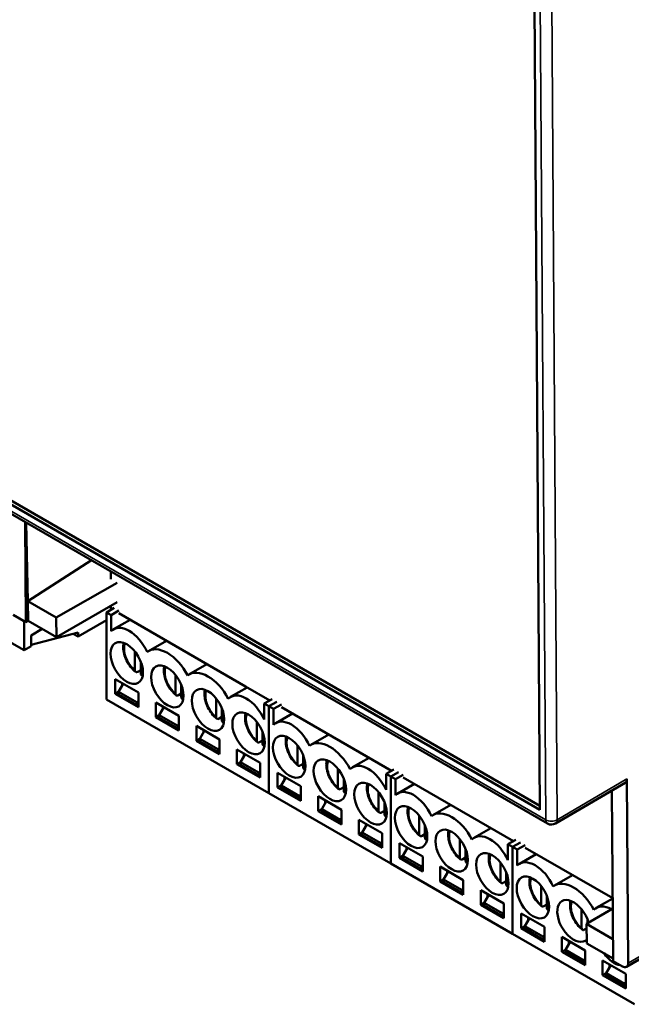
# Model space of a CAD drawing. Header units: millimetres. Extents: x 0 to 795, y -71 to 297.
# Tile 9 of 12: x 341 to 378, y 148 to 208. Entities that reach past the tile are written whole.
import ezdxf

# ---------------------------------------------------------------- set-up
doc = ezdxf.new("R2010")
doc.units = ezdxf.units.MM
doc.layers.add('Visibile (ISO)', color=7, linetype='Continuous', lineweight=50)
doc.layers.add('Visibile sottile (ISO)', color=7, linetype='Continuous', lineweight=35)

msp = doc.modelspace()

# ---------------------------------------------------------------- linework, layer by layer
at = {"layer": 'Visibile (ISO)'}
for p, q in [((371.941, 209.121), (372.272, 159.997)), ((372.272, 159.997), (298.592, 202.537)), ((372.271, 160.245), (298.804, 202.661)), ((298.345, 202.109), (372.732, 159.161)), ((340.917, 177.53), (340.958, 171.435)), ((340.98, 177.493), (341.071, 172.709)), ((341.071, 172.709), (344.951, 175.2)), ((346.138, 174.515), (346.138, 174.055)), ((333.42, 174.006), (340.844, 169.72)), ((346.521, 173.834), (342.804, 171.708)), ((341.071, 172.709), (342.804, 171.708)), ((341.071, 172.709), (341.094, 171.515)), ((346.521, 172.657), (342.827, 170.515)), ((346.342, 172.301), (345.864, 172.025)), ((346.138, 172.435), (346.138, 172.253)), ((346.198, 172.218), (346.138, 172.253)), ((340.958, 171.435), (340.18, 171.884)), ((342.827, 170.515), (342.804, 171.708)), ((345.864, 172.025), (346.147, 171.862)), ((345.864, 172.025), (345.865, 166.718)), ((346.625, 172.138), (346.147, 171.862)), ((346.147, 170.882), (346.147, 171.862)), ((354.34, 167.517), (346.625, 171.971)), ((340.844, 171.501), (340.844, 169.72)), ((341.094, 171.515), (340.958, 171.435)), ((341.094, 171.515), (342.827, 170.515)), ((341.269, 170.618), (341.958, 171.016)), ((341.269, 170.618), (341.958, 171.016)), ((345.864, 171.557), (344.133, 170.557)), ((346.292, 170.996), (347.303, 171.58)), ((344.133, 170.802), (341.269, 170.046)), ((341.269, 169.965), (341.269, 170.618)), ((341.269, 170.046), (341.269, 170.618)), ((343.841, 170.725), (344.133, 170.557)), ((344.133, 170.557), (344.133, 170.802)), ((340.844, 169.72), (341.269, 169.965)), ((348.42, 169.67), (349.516, 170.302)), ((347.597, 169.647), (347.597, 168.516)), ((347.951, 168.312), (347.951, 169.041)), ((350.894, 168.241), (351.99, 168.874)), ((347.774, 168.41), (347.951, 168.512)), ((350.072, 168.218), (350.072, 167.087)), ((346.395, 167.065), (346.395, 167.963)), ((346.395, 167.963), (347.809, 167.147)), ((346.607, 167.187), (346.89, 167.677)), ((346.82, 167.718), (346.82, 167.555)), ((350.426, 166.883), (350.426, 167.612)), ((353.434, 166.873), (354.446, 167.458)), ((354.34, 167.519), (354.34, 167.517)), ((355.817, 166.667), (354.34, 167.519)), ((354.34, 167.517), (354.342, 167.518)), ((346.608, 167.188), (346.395, 167.065)), ((347.81, 166.249), (346.395, 167.065)), ((347.739, 166.534), (346.607, 167.187)), ((346.608, 167.024), (346.607, 167.187)), ((347.739, 166.371), (346.608, 167.024)), ((347.809, 167.147), (347.81, 166.249)), ((350.249, 166.981), (350.426, 167.083)), ((345.865, 166.718), (355.765, 161.003)), ((347.81, 166.657), (347.739, 166.534)), ((347.739, 166.534), (347.739, 166.371)), ((347.739, 166.371), (347.81, 166.412)), ((348.87, 166.534), (350.284, 165.718)), ((348.87, 165.636), (348.87, 166.534)), ((349.082, 165.759), (349.365, 166.248)), ((349.294, 166.289), (349.294, 166.126)), ((352.547, 166.789), (352.547, 165.659)), ((355.959, 166.749), (355.481, 166.473)), ((355.481, 166.473), (355.764, 166.309)), ((355.481, 166.473), (355.481, 165.493)), ((356.242, 166.585), (355.764, 166.309)), ((356.242, 166.585), (355.764, 166.309)), ((355.764, 166.309), (356.047, 166.146)), ((355.764, 166.309), (355.765, 161.003)), ((355.764, 166.309), (355.765, 161.003)), ((356.525, 166.422), (356.047, 166.146)), ((363.241, 162.38), (356.525, 166.258)), ((349.082, 165.759), (348.87, 165.636)), ((350.284, 164.82), (348.87, 165.636)), ((350.214, 165.105), (349.082, 165.759)), ((349.082, 165.595), (349.082, 165.759)), ((350.284, 165.718), (350.284, 164.82)), ((352.724, 165.553), (352.901, 165.655)), ((352.901, 165.454), (352.9, 166.184)), ((356.047, 165.166), (356.047, 166.146)), ((356.192, 165.281), (357.204, 165.865)), ((350.214, 164.942), (349.082, 165.595)), ((350.284, 165.228), (350.214, 165.105)), ((350.214, 165.105), (350.214, 164.942)), ((351.345, 165.105), (352.759, 164.289)), ((351.345, 164.207), (351.345, 165.105)), ((355.022, 165.36), (355.022, 164.23)), ((350.214, 164.942), (350.284, 164.983)), ((351.557, 164.33), (351.84, 164.82)), ((351.769, 164.86), (351.769, 164.697)), ((355.375, 164.026), (355.375, 164.755)), ((358.319, 163.954), (359.417, 164.588)), ((351.557, 164.33), (351.345, 164.207)), ((352.759, 163.391), (351.345, 164.207)), ((352.689, 163.677), (351.557, 164.33)), ((351.557, 164.166), (351.557, 164.33)), ((352.689, 163.513), (351.557, 164.166)), ((352.759, 164.289), (352.759, 163.391)), ((355.199, 164.124), (355.375, 164.226)), ((357.497, 163.931), (357.497, 162.801)), ((352.759, 163.799), (352.689, 163.677)), ((352.689, 163.677), (352.689, 163.513)), ((352.689, 163.513), (352.759, 163.554)), ((353.82, 163.676), (355.234, 162.86)), ((353.82, 162.778), (353.82, 163.676)), ((354.032, 162.901), (354.315, 163.391)), ((354.244, 163.431), (354.244, 163.268)), ((357.85, 162.597), (357.85, 163.326)), ((354.032, 162.901), (353.82, 162.778)), ((355.234, 161.962), (353.82, 162.778)), ((355.163, 162.248), (354.032, 162.901)), ((354.032, 162.738), (354.032, 162.901)), ((355.163, 162.084), (354.032, 162.738)), ((355.234, 162.86), (355.234, 161.962)), ((357.674, 162.695), (357.85, 162.797)), ((360.859, 162.586), (361.871, 163.171)), ((355.234, 162.37), (355.163, 162.248)), ((355.163, 162.248), (355.163, 162.084)), ((355.163, 162.084), (355.234, 162.125)), ((356.295, 161.35), (356.295, 162.248)), ((356.295, 162.248), (357.709, 161.431)), ((359.971, 162.502), (359.972, 161.372)), ((363.384, 162.462), (362.906, 162.186)), ((362.906, 162.186), (363.188, 162.023)), ((362.906, 162.186), (362.906, 161.206)), ((363.666, 162.299), (363.188, 162.023)), ((363.666, 162.299), (363.188, 162.023)), ((363.188, 162.023), (363.189, 156.716)), ((363.188, 162.023), (363.471, 161.859)), ((363.188, 162.023), (363.189, 156.716)), ((363.949, 162.136), (363.471, 161.859)), ((356.507, 161.472), (356.295, 161.35)), ((356.507, 161.472), (356.79, 161.962)), ((357.638, 160.819), (356.507, 161.472)), ((356.507, 161.309), (356.507, 161.472)), ((356.719, 162.003), (356.719, 161.839)), ((357.709, 161.431), (357.709, 160.533)), ((360.325, 161.168), (360.325, 161.897)), ((363.471, 160.88), (363.471, 161.859)), ((363.617, 160.994), (364.629, 161.579)), ((370.666, 158.093), (363.949, 161.971)), ((373.235, 159.163), (377.478, 161.65)), ((377.654, 150.654), (377.578, 161.877)), ((355.765, 161.003), (363.189, 156.716)), ((357.709, 160.533), (356.295, 161.35)), ((357.638, 160.656), (356.507, 161.309)), ((357.709, 160.941), (357.638, 160.819)), ((357.638, 160.819), (357.638, 160.656)), ((358.77, 160.819), (360.184, 160.002)), ((358.77, 159.921), (358.77, 160.819)), ((360.148, 161.266), (360.325, 161.368)), ((362.446, 161.073), (362.446, 159.943)), ((376.737, 150.778), (376.667, 161.175)), ((395.725, 161.081), (377.553, 150.426)), ((357.638, 160.656), (357.709, 160.696)), ((358.982, 160.043), (359.265, 160.533)), ((359.194, 160.574), (359.194, 160.411)), ((362.8, 159.739), (362.8, 160.468)), ((365.744, 159.667), (366.841, 160.301)), ((358.982, 160.043), (358.77, 159.921)), ((360.184, 159.104), (358.77, 159.921)), ((360.113, 159.39), (358.982, 160.043)), ((358.982, 159.88), (358.982, 160.043)), ((360.113, 159.227), (358.982, 159.88)), ((360.184, 160.002), (360.184, 159.104)), ((362.623, 159.837), (362.8, 159.939)), ((364.921, 159.645), (364.921, 158.514)), ((360.184, 159.512), (360.113, 159.39)), ((360.113, 159.39), (360.113, 159.227)), ((360.113, 159.227), (360.184, 159.267)), ((361.244, 159.39), (362.659, 158.573)), ((361.245, 158.492), (361.244, 159.39)), ((361.457, 158.614), (361.739, 159.104)), ((361.669, 159.145), (361.669, 158.982)), ((365.275, 158.31), (365.275, 159.039)), ((361.457, 158.614), (361.245, 158.492)), ((362.659, 157.675), (361.245, 158.492)), ((362.588, 157.961), (361.457, 158.614)), ((361.457, 158.451), (361.457, 158.614)), ((362.588, 157.798), (361.457, 158.451)), ((362.659, 158.573), (362.659, 157.675)), ((365.098, 158.408), (365.275, 158.51)), ((368.283, 158.3), (369.296, 158.884)), ((362.659, 158.084), (362.588, 157.961)), ((362.588, 157.961), (362.588, 157.798)), ((362.588, 157.798), (362.659, 157.839)), ((363.719, 157.063), (363.719, 157.961)), ((363.719, 157.961), (365.134, 157.144)), ((367.396, 158.216), (367.396, 157.085)), ((370.808, 158.175), (370.33, 157.899)), ((370.33, 157.899), (370.613, 157.736)), ((370.33, 157.899), (370.33, 156.92)), ((371.091, 158.012), (370.613, 157.736)), ((371.091, 158.012), (370.613, 157.736)), ((371.374, 157.849), (370.896, 157.573)), ((363.932, 157.185), (364.214, 157.675)), ((364.144, 157.716), (364.144, 157.553)), ((367.75, 156.881), (367.75, 157.61)), ((370.613, 157.736), (370.614, 152.429)), ((370.613, 157.736), (370.896, 157.573)), ((370.613, 157.736), (370.614, 152.429)), ((370.896, 156.593), (370.896, 157.573)), ((371.041, 156.708), (372.053, 157.292)), ((376.712, 154.603), (371.374, 157.685)), ((363.189, 156.716), (370.614, 152.429)), ((363.932, 157.185), (363.719, 157.063)), ((365.134, 156.246), (363.719, 157.063)), ((365.063, 156.532), (363.932, 157.185)), ((363.932, 157.022), (363.932, 157.185)), ((365.063, 156.369), (363.932, 157.022)), ((365.134, 156.655), (365.063, 156.532)), ((365.134, 157.144), (365.134, 156.246)), ((367.573, 156.979), (367.75, 157.081)), ((369.871, 156.787), (369.871, 155.657)), ((365.063, 156.532), (365.063, 156.369)), ((365.063, 156.369), (365.134, 156.41)), ((366.194, 156.532), (367.608, 155.716)), ((366.194, 155.634), (366.194, 156.532)), ((366.406, 155.757), (366.689, 156.246)), ((366.619, 156.287), (366.619, 156.124)), ((370.225, 155.452), (370.225, 156.181)), ((373.168, 155.381), (374.266, 156.015)), ((366.406, 155.757), (366.194, 155.634)), ((367.609, 154.818), (366.194, 155.634)), ((367.538, 155.103), (366.406, 155.757)), ((366.406, 155.593), (366.406, 155.757)), ((367.538, 154.94), (366.406, 155.593)), ((367.608, 155.716), (367.609, 154.818)), ((370.048, 155.55), (370.225, 155.653)), ((367.609, 155.226), (367.538, 155.103)), ((367.538, 155.103), (367.538, 154.94)), ((367.538, 154.94), (367.609, 154.981)), ((368.669, 155.103), (370.083, 154.287)), ((368.669, 154.205), (368.669, 155.103)), ((368.881, 154.328), (369.164, 154.817)), ((369.093, 154.858), (369.093, 154.695)), ((372.346, 155.358), (372.346, 154.228)), ((368.881, 154.328), (368.669, 154.205)), ((370.013, 153.674), (368.881, 154.328)), ((368.881, 154.164), (368.881, 154.328)), ((370.083, 154.287), (370.083, 153.389)), ((372.523, 154.122), (372.699, 154.224)), ((372.7, 154.024), (372.699, 154.753)), ((375.708, 154.013), (376.712, 154.593)), ((370.083, 153.389), (368.669, 154.205)), ((370.013, 153.511), (368.881, 154.164)), ((370.083, 153.797), (370.013, 153.674)), ((370.013, 153.674), (370.013, 153.511)), ((371.144, 152.776), (371.144, 153.674)), ((371.144, 153.674), (372.558, 152.858)), ((374.821, 153.929), (374.821, 152.799)), ((376.716, 153.985), (375.119, 153.051)), ((370.013, 153.511), (370.083, 153.552)), ((371.356, 152.899), (371.639, 153.389)), ((371.568, 153.429), (371.568, 153.266)), ((375.119, 153.051), (376.728, 152.122)), ((375.141, 151.858), (375.119, 153.051)), ((375.174, 153.084), (375.174, 153.324)), ((370.614, 152.429), (378.039, 148.143)), ((371.356, 152.899), (371.144, 152.776)), ((372.558, 151.96), (371.144, 152.776)), ((372.488, 152.246), (371.356, 152.899)), ((371.356, 152.736), (371.356, 152.899)), ((372.488, 152.082), (371.356, 152.736)), ((372.558, 152.858), (372.558, 151.96)), ((374.998, 152.693), (375.124, 152.766)), ((372.558, 152.368), (372.488, 152.246)), ((372.488, 152.246), (372.488, 152.082)), ((372.488, 152.082), (372.558, 152.123)), ((373.619, 152.246), (375.033, 151.429)), ((373.619, 151.347), (373.619, 152.246)), ((373.831, 151.47), (374.114, 151.96)), ((374.043, 152.001), (374.043, 151.837)), ((375.141, 151.858), (376.736, 150.937)), ((373.831, 151.47), (373.619, 151.347)), ((375.033, 150.531), (373.619, 151.347)), ((374.962, 150.817), (373.831, 151.47)), ((373.831, 151.307), (373.831, 151.47)), ((374.962, 150.653), (373.831, 151.307)), ((375.033, 151.429), (375.033, 150.531)), ((375.033, 150.939), (374.962, 150.817)), ((374.962, 150.817), (374.962, 150.653)), ((374.962, 150.653), (375.033, 150.694)), ((376.094, 150.817), (377.508, 150)), ((376.094, 149.919), (376.094, 150.817)), ((377.303, 150.451), (376.737, 150.778)), ((376.306, 150.041), (376.094, 149.919)), ((376.306, 150.041), (376.589, 150.531)), ((377.437, 149.388), (376.306, 150.041)), ((376.306, 149.878), (376.306, 150.041)), ((376.518, 150.572), (376.518, 150.409)), ((377.508, 149.102), (376.094, 149.919)), ((377.437, 149.225), (376.306, 149.878)), ((377.508, 149.51), (377.437, 149.388)), ((377.508, 150), (377.508, 149.102)), ((377.437, 149.388), (377.437, 149.225)), ((377.437, 149.225), (377.508, 149.265))]:
    msp.add_line(p, q, dxfattribs=at)
msp.add_arc((372.982, 159.594), 0.5, 240, 300.38336, dxfattribs=at)
for centre, major_axis, ratio, start_param, end_param in [((347.243, 169.35), (-0.951, 1.647), 0.577245, 4.544762, 6.450631), ((349.577, 167.666), (-1.157, 2.004), 0.577245, 4.64014, 6.355252), ((352.052, 166.237), (-1.157, 2.004), 0.577245, 4.64014, 6.355252), ((354.385, 165.226), (-0.951, 1.647), 0.577245, 4.544762, 6.450631), ((357.143, 163.634), (-0.951, 1.647), 0.577245, 4.544762, 6.450631), ((359.476, 161.95), (-1.157, 2.004), 0.577245, 4.64014, 6.355252), ((361.81, 160.94), (-0.951, 1.647), 0.577245, 4.544762, 6.450631), ((377.225, 162.081), (0.253, -0.431), 0.572855, 0, 0.78155), ((364.568, 159.348), (-0.951, 1.647), 0.577245, 4.544762, 6.450631), ((366.901, 157.664), (-1.157, 2.004), 0.577245, 4.64014, 6.355252), ((369.234, 156.653), (-0.951, 1.647), 0.577245, 4.544762, 6.450631), ((371.992, 155.061), (-0.951, 1.647), 0.577245, 4.544762, 6.450631), ((374.326, 153.377), (-1.157, 2.004), 0.577245, 4.64014, 6.355252), ((374.326, 153.225), (0.7, -1.212), 0.577245, 1.169936, 6.457475), ((376.659, 152.367), (-0.951, 1.647), 0.577245, 5.51903, 6.450631), ((376.801, 151.796), (0.7, -1.212), 0.577245, 4.828762, 5.892135), ((377.3, 150.858), (0.253, -0.431), 0.572855, 5.493939, 7.064736)]:
    msp.add_ellipse(centre, major_axis=major_axis, ratio=ratio, start_param=start_param, end_param=end_param, dxfattribs=at)
for centre, major_axis in [((347.102, 168.943), (-0.7, 1.212)), ((349.577, 167.514), (0.7, -1.212)), ((352.052, 166.085), (0.7, -1.212)), ((354.527, 164.656), (0.7, -1.212)), ((357.002, 163.227), (-0.7, 1.212)), ((359.476, 161.798), (0.7, -1.212)), ((361.951, 160.37), (0.7, -1.212)), ((364.426, 158.941), (-0.7, 1.212)), ((366.901, 157.512), (0.7, -1.212)), ((369.376, 156.083), (0.7, -1.212)), ((371.851, 154.654), (-0.7, 1.212))]:
    msp.add_ellipse(centre, major_axis=major_axis, ratio=0.577245, dxfattribs=at)
for points, knots in [([(347.64, 168.405), (347.53, 168.494), (347.427, 168.599), (347.243, 168.833), (347.163, 168.96), (347.029, 169.227), (346.977, 169.365), (346.905, 169.643), (346.886, 169.783), (346.888, 170.004), (346.898, 170.09), (346.918, 170.172)], [4.904077, 4.904077, 4.904077, 4.904077, 5.254773, 5.254773, 5.601192, 5.601192, 5.946574, 5.946574, 6.295613, 6.295613, 6.524434, 6.524434, 6.524434, 6.524434]), ([(350.114, 166.977), (350.004, 167.065), (349.902, 167.17), (349.718, 167.404), (349.637, 167.531), (349.504, 167.798), (349.452, 167.936), (349.38, 168.214), (349.361, 168.354), (349.363, 168.576), (349.373, 168.661), (349.393, 168.743)], [4.904077, 4.904077, 4.904077, 4.904077, 5.254773, 5.254773, 5.601192, 5.601192, 5.946574, 5.946574, 6.295613, 6.295613, 6.524434, 6.524434, 6.524434, 6.524434]), ([(347.597, 168.516), (347.597, 168.49), (347.602, 168.463), (347.619, 168.425), (347.634, 168.408), (347.665, 168.39), (347.687, 168.385), (347.727, 168.389), (347.752, 168.398), (347.774, 168.41)], [0.11258473, 0.11258473, 0.11258473, 0.11258473, 0.12211784, 0.12211784, 0.13151092, 0.13151092, 0.14078928, 0.14078928, 0.1499908, 0.1499908, 0.1499908, 0.1499908]), ([(348.017, 168.188), (348.012, 168.19), (348.007, 168.192), (347.988, 168.204), (347.973, 168.221), (347.956, 168.259), (347.951, 168.286), (347.951, 168.312)], [-0.13413698, -0.13413698, -0.13413698, -0.13413698, -0.13151092, -0.13151092, -0.12211784, -0.12211784, -0.11258473, -0.11258473, -0.11258473, -0.11258473]), ([(350.072, 167.087), (350.072, 167.062), (350.077, 167.034), (350.094, 166.996), (350.109, 166.979), (350.14, 166.961), (350.162, 166.956), (350.202, 166.96), (350.227, 166.969), (350.249, 166.981)], [-0.03740607, -0.03740607, -0.03740607, -0.03740607, -0.02787296, -0.02787296, -0.01847989, -0.01847989, -0.00920152, -0.00920152, 0, 0, 0, 0]), ([(350.492, 166.759), (350.487, 166.761), (350.482, 166.763), (350.462, 166.775), (350.448, 166.792), (350.431, 166.83), (350.426, 166.857), (350.426, 166.883)], [0.01585382, 0.01585382, 0.01585382, 0.01585382, 0.01847989, 0.01847989, 0.02787296, 0.02787296, 0.03740607, 0.03740607, 0.03740607, 0.03740607]), ([(352.589, 165.548), (352.479, 165.636), (352.376, 165.741), (352.193, 165.975), (352.112, 166.103), (351.979, 166.369), (351.927, 166.507), (351.855, 166.785), (351.836, 166.925), (351.838, 167.147), (351.848, 167.232), (351.868, 167.314)], [4.904077, 4.904077, 4.904077, 4.904077, 5.254773, 5.254773, 5.601192, 5.601192, 5.946574, 5.946574, 6.295613, 6.295613, 6.524434, 6.524434, 6.524434, 6.524434]), ([(352.547, 165.659), (352.547, 165.633), (352.552, 165.605), (352.569, 165.567), (352.584, 165.55), (352.615, 165.532), (352.636, 165.527), (352.677, 165.531), (352.702, 165.54), (352.724, 165.553)], [-0.03740607, -0.03740607, -0.03740607, -0.03740607, -0.02787296, -0.02787296, -0.01847989, -0.01847989, -0.00920152, -0.00920152, 0, 0, 0, 0]), ([(355.064, 164.119), (354.954, 164.207), (354.851, 164.313), (354.668, 164.546), (354.587, 164.674), (354.454, 164.94), (354.401, 165.078), (354.33, 165.357), (354.311, 165.496), (354.313, 165.718), (354.323, 165.804), (354.343, 165.885)], [4.904077, 4.904077, 4.904077, 4.904077, 5.254773, 5.254773, 5.601192, 5.601192, 5.946574, 5.946574, 6.295613, 6.295613, 6.524434, 6.524434, 6.524434, 6.524434]), ([(352.967, 165.33), (352.962, 165.332), (352.957, 165.334), (352.937, 165.346), (352.923, 165.363), (352.906, 165.401), (352.901, 165.429), (352.901, 165.454)], [0.01585382, 0.01585382, 0.01585382, 0.01585382, 0.01847989, 0.01847989, 0.02787296, 0.02787296, 0.03740607, 0.03740607, 0.03740607, 0.03740607]), ([(357.539, 162.69), (357.429, 162.778), (357.326, 162.884), (357.143, 163.117), (357.062, 163.245), (356.929, 163.511), (356.876, 163.65), (356.805, 163.928), (356.786, 164.067), (356.788, 164.289), (356.798, 164.375), (356.818, 164.457)], [4.904077, 4.904077, 4.904077, 4.904077, 5.254773, 5.254773, 5.601192, 5.601192, 5.946574, 5.946574, 6.295613, 6.295613, 6.524434, 6.524434, 6.524434, 6.524434]), ([(355.022, 164.23), (355.022, 164.204), (355.027, 164.176), (355.044, 164.138), (355.059, 164.121), (355.09, 164.103), (355.111, 164.099), (355.151, 164.102), (355.177, 164.111), (355.199, 164.124)], [0.11258473, 0.11258473, 0.11258473, 0.11258473, 0.12211784, 0.12211784, 0.13151092, 0.13151092, 0.14078928, 0.14078928, 0.1499908, 0.1499908, 0.1499908, 0.1499908]), ([(355.442, 163.901), (355.437, 163.903), (355.432, 163.905), (355.412, 163.917), (355.398, 163.934), (355.381, 163.972), (355.375, 164), (355.375, 164.026)], [-0.13413698, -0.13413698, -0.13413698, -0.13413698, -0.13151092, -0.13151092, -0.12211784, -0.12211784, -0.11258473, -0.11258473, -0.11258473, -0.11258473]), ([(357.497, 162.801), (357.497, 162.775), (357.502, 162.747), (357.519, 162.709), (357.533, 162.692), (357.564, 162.674), (357.586, 162.67), (357.626, 162.673), (357.652, 162.682), (357.674, 162.695)], [0.11258473, 0.11258473, 0.11258473, 0.11258473, 0.12211784, 0.12211784, 0.13151092, 0.13151092, 0.14078928, 0.14078928, 0.1499908, 0.1499908, 0.1499908, 0.1499908]), ([(360.014, 161.261), (359.904, 161.349), (359.801, 161.455), (359.618, 161.688), (359.537, 161.816), (359.404, 162.082), (359.351, 162.221), (359.279, 162.499), (359.26, 162.638), (359.263, 162.86), (359.273, 162.946), (359.292, 163.028)], [4.904077, 4.904077, 4.904077, 4.904077, 5.254773, 5.254773, 5.601192, 5.601192, 5.946574, 5.946574, 6.295613, 6.295613, 6.524434, 6.524434, 6.524434, 6.524434]), ([(357.917, 162.472), (357.912, 162.474), (357.907, 162.476), (357.887, 162.488), (357.872, 162.505), (357.855, 162.543), (357.85, 162.571), (357.85, 162.597)], [-0.13413698, -0.13413698, -0.13413698, -0.13413698, -0.13151092, -0.13151092, -0.12211784, -0.12211784, -0.11258473, -0.11258473, -0.11258473, -0.11258473]), ([(362.489, 159.832), (362.379, 159.92), (362.276, 160.026), (362.093, 160.259), (362.012, 160.387), (361.879, 160.653), (361.826, 160.792), (361.754, 161.07), (361.735, 161.209), (361.738, 161.431), (361.747, 161.517), (361.767, 161.599)], [4.904077, 4.904077, 4.904077, 4.904077, 5.254773, 5.254773, 5.601192, 5.601192, 5.946574, 5.946574, 6.295613, 6.295613, 6.524434, 6.524434, 6.524434, 6.524434]), ([(359.972, 161.372), (359.972, 161.346), (359.977, 161.318), (359.994, 161.281), (360.008, 161.263), (360.039, 161.245), (360.061, 161.241), (360.101, 161.245), (360.127, 161.253), (360.148, 161.266)], [-0.03740607, -0.03740607, -0.03740607, -0.03740607, -0.02787296, -0.02787296, -0.01847989, -0.01847989, -0.00920152, -0.00920152, 0, 0, 0, 0]), ([(360.392, 161.044), (360.387, 161.045), (360.382, 161.048), (360.362, 161.059), (360.347, 161.076), (360.33, 161.114), (360.325, 161.142), (360.325, 161.168)], [0.01585382, 0.01585382, 0.01585382, 0.01585382, 0.01847989, 0.01847989, 0.02787296, 0.02787296, 0.03740607, 0.03740607, 0.03740607, 0.03740607]), ([(362.446, 159.943), (362.446, 159.917), (362.452, 159.89), (362.469, 159.852), (362.483, 159.835), (362.514, 159.816), (362.536, 159.812), (362.576, 159.816), (362.602, 159.825), (362.623, 159.837)], [0.11258473, 0.11258473, 0.11258473, 0.11258473, 0.12211784, 0.12211784, 0.13151092, 0.13151092, 0.14078928, 0.14078928, 0.1499908, 0.1499908, 0.1499908, 0.1499908]), ([(362.867, 159.615), (362.862, 159.616), (362.857, 159.619), (362.837, 159.63), (362.822, 159.648), (362.805, 159.685), (362.8, 159.713), (362.8, 159.739)], [-0.13413698, -0.13413698, -0.13413698, -0.13413698, -0.13151092, -0.13151092, -0.12211784, -0.12211784, -0.11258473, -0.11258473, -0.11258473, -0.11258473]), ([(364.964, 158.403), (364.854, 158.492), (364.751, 158.597), (364.567, 158.831), (364.487, 158.958), (364.353, 159.224), (364.301, 159.363), (364.229, 159.641), (364.21, 159.78), (364.213, 160.002), (364.222, 160.088), (364.242, 160.17)], [4.904077, 4.904077, 4.904077, 4.904077, 5.254773, 5.254773, 5.601192, 5.601192, 5.946574, 5.946574, 6.295613, 6.295613, 6.524434, 6.524434, 6.524434, 6.524434]), ([(364.921, 158.514), (364.921, 158.488), (364.927, 158.461), (364.943, 158.423), (364.958, 158.406), (364.989, 158.387), (365.011, 158.383), (365.051, 158.387), (365.076, 158.396), (365.098, 158.408)], [0.11258473, 0.11258473, 0.11258473, 0.11258473, 0.12211784, 0.12211784, 0.13151092, 0.13151092, 0.14078928, 0.14078928, 0.1499908, 0.1499908, 0.1499908, 0.1499908]), ([(367.439, 156.975), (367.329, 157.063), (367.226, 157.168), (367.042, 157.402), (366.962, 157.529), (366.828, 157.796), (366.776, 157.934), (366.704, 158.212), (366.685, 158.352), (366.687, 158.574), (366.697, 158.659), (366.717, 158.741)], [4.904077, 4.904077, 4.904077, 4.904077, 5.254773, 5.254773, 5.601192, 5.601192, 5.946574, 5.946574, 6.295613, 6.295613, 6.524434, 6.524434, 6.524434, 6.524434]), ([(365.342, 158.186), (365.336, 158.188), (365.332, 158.19), (365.312, 158.202), (365.297, 158.219), (365.28, 158.257), (365.275, 158.284), (365.275, 158.31)], [-0.13413698, -0.13413698, -0.13413698, -0.13413698, -0.13151092, -0.13151092, -0.12211784, -0.12211784, -0.11258473, -0.11258473, -0.11258473, -0.11258473]), ([(369.913, 155.546), (369.803, 155.634), (369.701, 155.739), (369.517, 155.973), (369.436, 156.1), (369.303, 156.367), (369.251, 156.505), (369.179, 156.783), (369.16, 156.923), (369.162, 157.145), (369.172, 157.23), (369.192, 157.312)], [4.904077, 4.904077, 4.904077, 4.904077, 5.254773, 5.254773, 5.601192, 5.601192, 5.946574, 5.946574, 6.295613, 6.295613, 6.524434, 6.524434, 6.524434, 6.524434]), ([(367.396, 157.085), (367.396, 157.059), (367.401, 157.032), (367.418, 156.994), (367.433, 156.977), (367.464, 156.959), (367.486, 156.954), (367.526, 156.958), (367.551, 156.967), (367.573, 156.979)], [-0.03740607, -0.03740607, -0.03740607, -0.03740607, -0.02787296, -0.02787296, -0.01847989, -0.01847989, -0.00920152, -0.00920152, 0, 0, 0, 0]), ([(367.816, 156.757), (367.811, 156.759), (367.806, 156.761), (367.786, 156.773), (367.772, 156.79), (367.755, 156.828), (367.75, 156.855), (367.75, 156.881)], [0.01585382, 0.01585382, 0.01585382, 0.01585382, 0.01847989, 0.01847989, 0.02787296, 0.02787296, 0.03740607, 0.03740607, 0.03740607, 0.03740607]), ([(369.871, 155.657), (369.871, 155.631), (369.876, 155.603), (369.893, 155.565), (369.908, 155.548), (369.939, 155.53), (369.961, 155.525), (370.001, 155.529), (370.026, 155.538), (370.048, 155.55)], [0.11258473, 0.11258473, 0.11258473, 0.11258473, 0.12211784, 0.12211784, 0.13151092, 0.13151092, 0.14078928, 0.14078928, 0.1499908, 0.1499908, 0.1499908, 0.1499908]), ([(370.291, 155.328), (370.286, 155.33), (370.281, 155.332), (370.261, 155.344), (370.247, 155.361), (370.23, 155.399), (370.225, 155.426), (370.225, 155.452)], [-0.13413698, -0.13413698, -0.13413698, -0.13413698, -0.13151092, -0.13151092, -0.12211784, -0.12211784, -0.11258473, -0.11258473, -0.11258473, -0.11258473]), ([(372.388, 154.117), (372.278, 154.205), (372.175, 154.31), (371.992, 154.544), (371.911, 154.672), (371.778, 154.938), (371.726, 155.076), (371.654, 155.354), (371.635, 155.494), (371.637, 155.716), (371.647, 155.801), (371.667, 155.883)], [4.904077, 4.904077, 4.904077, 4.904077, 5.254773, 5.254773, 5.601192, 5.601192, 5.946574, 5.946574, 6.295613, 6.295613, 6.524434, 6.524434, 6.524434, 6.524434]), ([(372.346, 154.228), (372.346, 154.202), (372.351, 154.174), (372.368, 154.136), (372.383, 154.119), (372.414, 154.101), (372.435, 154.096), (372.476, 154.1), (372.501, 154.109), (372.523, 154.122)], [0.11258473, 0.11258473, 0.11258473, 0.11258473, 0.12211784, 0.12211784, 0.13151092, 0.13151092, 0.14078928, 0.14078928, 0.1499908, 0.1499908, 0.1499908, 0.1499908]), ([(374.863, 152.688), (374.753, 152.776), (374.65, 152.882), (374.467, 153.115), (374.386, 153.243), (374.253, 153.509), (374.2, 153.648), (374.129, 153.926), (374.11, 154.065), (374.112, 154.287), (374.122, 154.373), (374.142, 154.454)], [4.904077, 4.904077, 4.904077, 4.904077, 5.254773, 5.254773, 5.601192, 5.601192, 5.946574, 5.946574, 6.295613, 6.295613, 6.524434, 6.524434, 6.524434, 6.524434]), ([(372.766, 153.899), (372.761, 153.901), (372.756, 153.903), (372.736, 153.915), (372.722, 153.932), (372.705, 153.97), (372.7, 153.998), (372.7, 154.024)], [-0.13413698, -0.13413698, -0.13413698, -0.13413698, -0.13151092, -0.13151092, -0.12211784, -0.12211784, -0.11258473, -0.11258473, -0.11258473, -0.11258473]), ([(374.821, 152.799), (374.821, 152.773), (374.826, 152.745), (374.843, 152.707), (374.858, 152.69), (374.889, 152.672), (374.91, 152.668), (374.95, 152.671), (374.976, 152.68), (374.998, 152.693)], [-0.03740607, -0.03740607, -0.03740607, -0.03740607, -0.02787296, -0.02787296, -0.01847989, -0.01847989, -0.00920152, -0.00920152, 0, 0, 0, 0])]:
    msp.add_open_spline(points, degree=3, knots=knots, dxfattribs=at)
for points in [[(348.075, 168.169), (348.056, 168.175), (348.036, 168.181), (348.017, 168.188)], [(350.55, 166.74), (350.531, 166.746), (350.511, 166.752), (350.492, 166.759)], [(353.025, 165.311), (353.005, 165.317), (352.986, 165.323), (352.967, 165.33)], [(355.5, 163.882), (355.48, 163.888), (355.461, 163.894), (355.442, 163.901)], [(357.974, 162.454), (357.955, 162.459), (357.936, 162.465), (357.917, 162.472)], [(360.449, 161.025), (360.43, 161.03), (360.411, 161.037), (360.392, 161.043)], [(362.924, 159.596), (362.905, 159.601), (362.886, 159.608), (362.867, 159.615)], [(365.399, 158.167), (365.38, 158.173), (365.361, 158.179), (365.342, 158.186)], [(367.874, 156.738), (367.855, 156.744), (367.835, 156.75), (367.816, 156.757)], [(370.349, 155.309), (370.329, 155.315), (370.31, 155.321), (370.291, 155.328)], [(372.824, 153.88), (372.804, 153.886), (372.785, 153.892), (372.766, 153.899)]]:
    msp.add_open_spline(points, degree=3, dxfattribs=at)
at = {"layer": 'Visibile sottile (ISO)'}
for p, q in [((372.292, 209.324), (372.629, 159.387)), ((373.336, 159.39), (372.999, 209.327)), ((372.629, 159.387), (298.241, 202.334)), ((377.578, 161.877), (373.336, 159.39)), ((395.826, 161.308), (377.654, 150.654))]:
    msp.add_line(p, q, dxfattribs=at)
for centre, major_axis, ratio, start_param, end_param in [((347.774, 169.331), (-0.575, 0.996), 0.577245, 0.387679, 2.136963), ((350.249, 167.902), (-0.575, 0.996), 0.577245, 0.387679, 2.136963), ((347.774, 169.331), (0.575, -0.996), 0.577245, 5.716837, 5.895507), ((350.249, 167.902), (0.575, -0.996), 0.577245, 5.716837, 5.895507), ((352.724, 166.473), (-0.575, 0.996), 0.577245, 0.387679, 2.136963), ((355.198, 165.044), (-0.575, 0.996), 0.577245, 0.387679, 2.136963), ((352.724, 166.473), (0.575, -0.996), 0.577245, 5.716837, 5.895507), ((355.198, 165.044), (0.575, -0.996), 0.577245, 5.716837, 5.895507), ((357.673, 163.615), (-0.575, 0.996), 0.577245, 0.387679, 2.136963), ((360.148, 162.186), (-0.575, 0.996), 0.577245, 0.387679, 2.136963), ((357.673, 163.615), (0.575, -0.996), 0.577245, 5.716837, 5.895507), ((362.623, 160.758), (-0.575, 0.996), 0.577245, 0.387679, 2.136963), ((360.148, 162.186), (0.575, -0.996), 0.577245, 5.716837, 5.895507), ((362.623, 160.758), (0.575, -0.996), 0.577245, 5.716837, 5.895507), ((365.098, 159.329), (-0.575, 0.996), 0.577245, 0.387679, 2.136963), ((372.982, 159.594), (-0.5, -0.003), 0.581811, 0.78149, 2.352286), ((372.982, 159.594), (-0.25, -0.433), 0.57735, 5.505543, 6.283185), ((372.982, 159.594), (0.253, -0.431), 0.572855, 0, 0.78155), ((367.573, 157.9), (-0.575, 0.996), 0.577245, 0.387679, 2.136963), ((365.098, 159.329), (0.575, -0.996), 0.577245, 5.716837, 5.895507), ((370.048, 156.471), (-0.575, 0.996), 0.577245, 0.387679, 2.136963), ((367.573, 157.9), (0.575, -0.996), 0.577245, 5.716837, 5.895507), ((370.048, 156.471), (0.575, -0.996), 0.577245, 5.716837, 5.895507), ((372.523, 155.042), (-0.575, 0.996), 0.577245, 0.387679, 2.136963), ((374.997, 153.613), (-0.575, 0.996), 0.577245, 0.387679, 2.136963), ((372.523, 155.042), (0.575, -0.996), 0.577245, 5.716837, 5.895507)]:
    msp.add_ellipse(centre, major_axis=major_axis, ratio=ratio, start_param=start_param, end_param=end_param, dxfattribs=at)

doc.saveas('drawing.dxf')
